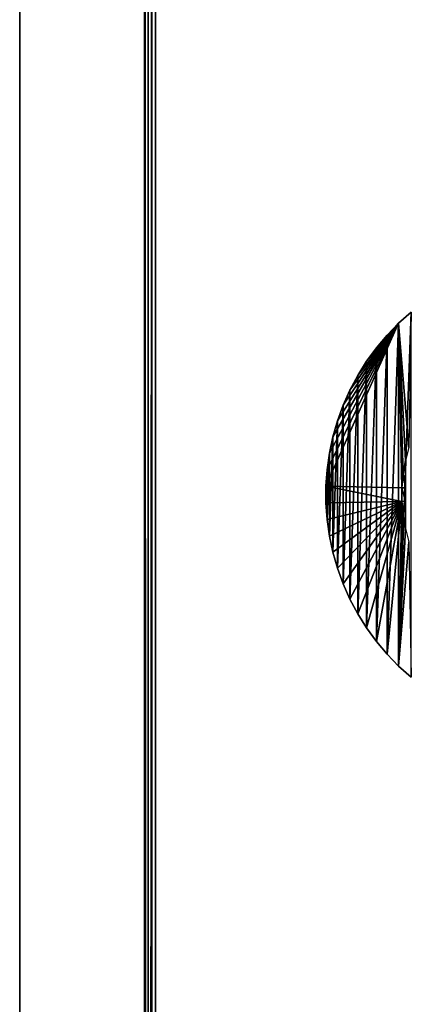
# Model space of a CAD drawing. Extents: x -300 to 306, y -450 to 450.
# Tile 16 of 34: x -300 to -248, y 182 to 316. Entities that reach past the tile are written whole.
import ezdxf

# ---------------------------------------------------------------- set-up
doc = ezdxf.new("R2010")
doc.units = 0
doc.header["$MEASUREMENT"] = 0

msp = doc.modelspace()

# ---------------------------------------------------------------- linework, layer by layer
for points in [[(-283, 449.5, 29.5), (-282.5, -450, 30), (-282.5, 450, 30)], [(-282.5, -450, -30), (-283, 449.5, -29.5), (-282.5, 450, -30)], [(-283, 450, -30), (-283, 450, 30), (-283, -450, -30)], [(-283, -450, -30), (-283, 450, 30), (-283, -450, 30)], [(-282.5, -450, -30), (-282.5, 450, -30), (-282, 377.5, -30)], [(-283, -449.5, 29.5), (-283, 449.5, 29.5), (-283, -449.5, -29.5)], [(-283, -449.5, -29.5), (-283, 449.5, 29.5), (-283, 449.5, -29.5)], [(-283, -449.5, 29.5), (-282.5, -450, 30), (-283, 449.5, 29.5)], [(-283, -449.5, -29.5), (-283, 449.5, -29.5), (-282.5, -450, -30)], [(-300, 441, -30), (-300, -441, -30), (-300, 441, 30)], [(-300, 441, 30), (-300, -441, -30), (-300, -441, 30)], [(-282.5, -450, -30), (-282, 377.5, -30), (-282, -377.5, -30)], [(-282, 377.5, -20), (-282, -377.5, -20), (-282, 377.5, -30)], [(-282, 377.5, -30), (-282, -377.5, -20), (-282, -377.5, -30)], [(-281.5, -377, -21), (-281.5, 377, -21), (-281.5, -377, -30)], [(-281.5, -377, -30), (-281.5, 377, -21), (-281.5, 377, -30)], [(-248.344696, 274.37851, -30), (-246.658905, 275.896515, -30), (-246.943604, 257.442108, -30)], [(-246.658905, 226.103607, -29), (-246.658905, 275.896515, -29), (-248.344696, 227.621506, -29)], [(-248.344696, 227.621506, -29), (-246.658905, 275.896515, -29), (-248.344696, 274.37851, -29)], [(-248.344696, 274.37851, -30), (-248.344696, 274.37851, -29), (-246.658905, 275.896515, -30)], [(-246.658905, 275.896515, -30), (-248.344696, 274.37851, -29), (-246.658905, 275.896515, -29)], [(-248.344696, 274.37851, -30), (-247.888199, 251.933701, -30), (-258.248505, 252.134201, -30)], [(-248.344696, 274.37851, -30), (-258.248505, 252.134201, -30), (-258.090302, 254.397202, -30)], [(-248.344696, 274.37851, -30), (-258.090302, 254.397202, -30), (-257.774597, 256.643585, -30)], [(-248.344696, 274.37851, -30), (-257.774597, 256.643585, -30), (-257.302887, 258.862488, -30)], [(-248.344696, 274.37851, -30), (-257.302887, 258.862488, -30), (-256.677612, 261.043091, -30)], [(-248.344696, 274.37851, -30), (-256.677612, 261.043091, -30), (-255.901794, 263.174713, -30)], [(-248.344696, 274.37851, -30), (-255.901794, 263.174713, -30), (-254.979095, 265.247101, -30)], [(-248.344696, 274.37851, -30), (-254.979095, 265.247101, -30), (-253.914093, 267.25, -30)], [(-248.344696, 274.37851, -30), (-253.914093, 267.25, -30), (-252.712006, 269.173798, -30)], [(-248.344696, 274.37851, -30), (-252.712006, 269.173798, -30), (-251.378693, 271.009003, -30)], [(-248.344696, 274.37851, -30), (-251.378693, 271.009003, -30), (-249.920502, 272.746704, -30)], [(-248.344696, 227.621506, -29), (-248.344696, 274.37851, -29), (-249.920502, 229.253296, -29)], [(-249.920502, 229.253296, -29), (-248.344696, 274.37851, -29), (-249.920502, 272.746704, -29)], [(-249.920502, 272.746704, -30), (-249.920502, 272.746704, -29), (-248.344696, 274.37851, -30)], [(-248.344696, 274.37851, -30), (-249.920502, 272.746704, -29), (-248.344696, 274.37851, -29)], [(-248.344696, 274.37851, -30), (-246.943604, 257.442108, -30), (-247.4142, 255.634903, -30)], [(-248.344696, 274.37851, -30), (-247.4142, 255.634903, -30), (-247.729797, 253.794403, -30)], [(-248.344696, 274.37851, -30), (-247.729797, 253.794403, -30), (-247.888199, 251.933701, -30)], [(-249.920502, 229.253296, -29), (-249.920502, 272.746704, -29), (-251.378693, 230.990997, -29)], [(-251.378693, 230.990997, -29), (-249.920502, 272.746704, -29), (-251.378693, 271.009003, -29)], [(-251.378693, 271.009003, -30), (-251.378693, 271.009003, -29), (-249.920502, 272.746704, -30)], [(-249.920502, 272.746704, -30), (-251.378693, 271.009003, -29), (-249.920502, 272.746704, -29)], [(-251.378693, 230.990997, -29), (-251.378693, 271.009003, -29), (-252.712006, 232.826202, -29)], [(-252.712006, 232.826202, -29), (-251.378693, 271.009003, -29), (-252.712006, 269.173798, -29)], [(-252.712006, 269.173798, -30), (-252.712006, 269.173798, -29), (-251.378693, 271.009003, -30)], [(-251.378693, 271.009003, -30), (-252.712006, 269.173798, -29), (-251.378693, 271.009003, -29)], [(-252.712006, 232.826202, -29), (-252.712006, 269.173798, -29), (-253.914093, 234.75, -29)], [(-253.914093, 234.75, -29), (-252.712006, 269.173798, -29), (-253.914093, 267.25, -29)], [(-253.914093, 267.25, -30), (-253.914093, 267.25, -29), (-252.712006, 269.173798, -30)], [(-252.712006, 269.173798, -30), (-253.914093, 267.25, -29), (-252.712006, 269.173798, -29)], [(-253.914093, 234.75, -29), (-253.914093, 267.25, -29), (-254.979095, 236.752899, -29)], [(-254.979095, 236.752899, -29), (-253.914093, 267.25, -29), (-254.979095, 265.247101, -29)], [(-254.979095, 265.247101, -30), (-254.979095, 265.247101, -29), (-253.914093, 267.25, -30)], [(-253.914093, 267.25, -30), (-254.979095, 265.247101, -29), (-253.914093, 267.25, -29)], [(-254.979095, 236.752899, -29), (-254.979095, 265.247101, -29), (-255.901794, 238.825302, -29)], [(-255.901794, 238.825302, -29), (-254.979095, 265.247101, -29), (-255.901794, 263.174713, -29)], [(-255.901794, 263.174713, -30), (-255.901794, 263.174713, -29), (-254.979095, 265.247101, -30)], [(-254.979095, 265.247101, -30), (-255.901794, 263.174713, -29), (-254.979095, 265.247101, -29)], [(-255.901794, 238.825302, -29), (-255.901794, 263.174713, -29), (-256.677612, 240.957001, -29)], [(-256.677612, 240.957001, -29), (-255.901794, 263.174713, -29), (-256.677612, 261.043091, -29)], [(-256.677612, 261.043091, -30), (-256.677612, 261.043091, -29), (-255.901794, 263.174713, -30)], [(-255.901794, 263.174713, -30), (-256.677612, 261.043091, -29), (-255.901794, 263.174713, -29)], [(-256.677612, 240.957001, -29), (-256.677612, 261.043091, -29), (-257.302887, 243.137497, -29)], [(-257.302887, 243.137497, -29), (-256.677612, 261.043091, -29), (-257.302887, 258.862488, -29)], [(-257.302887, 258.862488, -30), (-257.302887, 258.862488, -29), (-256.677612, 261.043091, -30)], [(-256.677612, 261.043091, -30), (-257.302887, 258.862488, -29), (-256.677612, 261.043091, -29)], [(-257.302887, 243.137497, -29), (-257.302887, 258.862488, -29), (-257.774597, 245.3564, -29)], [(-257.774597, 245.3564, -29), (-257.302887, 258.862488, -29), (-257.774597, 256.643585, -29)], [(-257.774597, 256.643585, -30), (-257.774597, 256.643585, -29), (-257.302887, 258.862488, -30)], [(-257.302887, 258.862488, -30), (-257.774597, 256.643585, -29), (-257.302887, 258.862488, -29)], [(-257.774597, 245.3564, -29), (-257.774597, 256.643585, -29), (-258.090302, 247.602798, -29)], [(-258.090302, 247.602798, -29), (-257.774597, 256.643585, -29), (-258.090302, 254.397202, -29)], [(-258.090302, 254.397202, -30), (-258.090302, 254.397202, -29), (-257.774597, 256.643585, -30)], [(-257.774597, 256.643585, -30), (-258.090302, 254.397202, -29), (-257.774597, 256.643585, -29)], [(-247.729797, 253.794403, -29.5), (-247.729797, 253.794403, -30), (-247.4142, 255.634903, -30)], [(-247.729797, 253.794403, -29.5), (-247.4142, 255.634903, -30), (-247.4142, 255.634903, -29.5)], [(-247.388596, 251.912506, -29.5), (-247.729797, 253.794403, -29.5), (-247.4142, 255.634903, -29.5)], [(-258.090302, 247.602798, -29), (-258.090302, 254.397202, -29), (-258.248505, 249.865799, -29)], [(-258.248505, 249.865799, -29), (-258.090302, 254.397202, -29), (-258.248505, 252.134201, -29)], [(-258.248505, 252.134201, -30), (-258.248505, 252.134201, -29), (-258.090302, 254.397202, -30)], [(-258.090302, 254.397202, -30), (-258.248505, 252.134201, -29), (-258.090302, 254.397202, -29)], [(-247.888199, 251.933701, -29.5), (-247.888199, 251.933701, -30), (-247.729797, 253.794403, -30)], [(-247.888199, 251.933701, -29.5), (-247.729797, 253.794403, -30), (-247.729797, 253.794403, -29.5)], [(-247.388596, 251.912506, -29.5), (-247.888199, 251.933701, -29.5), (-247.729797, 253.794403, -29.5)], [(-247.888199, 250.066299, -30), (-258.248505, 249.865799, -30), (-258.248505, 252.134201, -30)], [(-247.888199, 250.066299, -30), (-258.248505, 252.134201, -30), (-247.888199, 251.933701, -30)], [(-258.248505, 249.865799, -30), (-258.248505, 249.865799, -29), (-258.248505, 252.134201, -30)], [(-258.248505, 252.134201, -30), (-258.248505, 249.865799, -29), (-258.248505, 252.134201, -29)], [(-247.888199, 250.066299, -29.5), (-247.888199, 250.066299, -30), (-247.888199, 251.933701, -30)], [(-247.888199, 250.066299, -29.5), (-247.888199, 251.933701, -30), (-247.888199, 251.933701, -29.5)], [(-247.388596, 250.087494, -29.5), (-247.888199, 250.066299, -29.5), (-247.888199, 251.933701, -29.5)], [(-247.388596, 250.087494, -29.5), (-247.888199, 251.933701, -29.5), (-247.388596, 251.912506, -29.5)], [(-247.888199, 250.066299, -30), (-258.090302, 247.602798, -30), (-258.248505, 249.865799, -30)], [(-258.090302, 247.602798, -30), (-258.090302, 247.602798, -29), (-258.248505, 249.865799, -30)], [(-258.248505, 249.865799, -30), (-258.090302, 247.602798, -29), (-258.248505, 249.865799, -29)], [(-247.888199, 250.066299, -30), (-257.774597, 245.3564, -30), (-258.090302, 247.602798, -30)], [(-247.888199, 250.066299, -30), (-257.302887, 243.137497, -30), (-257.774597, 245.3564, -30)], [(-247.888199, 250.066299, -30), (-256.677612, 240.957001, -30), (-257.302887, 243.137497, -30)], [(-247.888199, 250.066299, -30), (-255.901794, 238.825302, -30), (-256.677612, 240.957001, -30)], [(-247.888199, 250.066299, -30), (-254.979095, 236.752899, -30), (-255.901794, 238.825302, -30)], [(-247.888199, 250.066299, -30), (-253.914093, 234.75, -30), (-254.979095, 236.752899, -30)], [(-247.888199, 250.066299, -30), (-252.712006, 232.826202, -30), (-253.914093, 234.75, -30)], [(-247.888199, 250.066299, -30), (-251.378693, 230.990997, -30), (-252.712006, 232.826202, -30)], [(-247.888199, 250.066299, -30), (-249.920502, 229.253296, -30), (-251.378693, 230.990997, -30)], [(-247.888199, 250.066299, -30), (-248.344696, 227.621506, -30), (-249.920502, 229.253296, -30)], [(-248.344696, 227.621506, -30), (-247.888199, 250.066299, -30), (-247.729797, 248.205597, -30)], [(-247.4142, 246.365097, -29.5), (-247.888199, 250.066299, -29.5), (-247.388596, 250.087494, -29.5)], [(-247.888199, 250.066299, -30), (-247.729797, 248.205597, -29.5), (-247.729797, 248.205597, -30)], [(-247.729797, 248.205597, -29.5), (-247.888199, 250.066299, -30), (-247.888199, 250.066299, -29.5)], [(-247.888199, 250.066299, -29.5), (-247.4142, 246.365097, -29.5), (-247.729797, 248.205597, -29.5)], [(-257.774597, 245.3564, -30), (-257.774597, 245.3564, -29), (-258.090302, 247.602798, -30)], [(-258.090302, 247.602798, -30), (-257.774597, 245.3564, -29), (-258.090302, 247.602798, -29)], [(-248.344696, 227.621506, -30), (-247.729797, 248.205597, -30), (-247.4142, 246.365097, -30)], [(-247.729797, 248.205597, -30), (-247.729797, 248.205597, -29.5), (-247.4142, 246.365097, -29.5)], [(-247.729797, 248.205597, -30), (-247.4142, 246.365097, -29.5), (-247.4142, 246.365097, -30)], [(-248.344696, 227.621506, -30), (-247.4142, 246.365097, -30), (-246.943604, 244.557907, -30)], [(-257.302887, 243.137497, -30), (-257.302887, 243.137497, -29), (-257.774597, 245.3564, -30)], [(-257.774597, 245.3564, -30), (-257.302887, 243.137497, -29), (-257.774597, 245.3564, -29)], [(-248.344696, 227.621506, -30), (-246.943604, 244.557907, -30), (-246.658905, 226.103607, -30)], [(-256.677612, 240.957001, -30), (-256.677612, 240.957001, -29), (-257.302887, 243.137497, -30)], [(-257.302887, 243.137497, -30), (-256.677612, 240.957001, -29), (-257.302887, 243.137497, -29)], [(-255.901794, 238.825302, -30), (-255.901794, 238.825302, -29), (-256.677612, 240.957001, -30)], [(-256.677612, 240.957001, -30), (-255.901794, 238.825302, -29), (-256.677612, 240.957001, -29)], [(-254.979095, 236.752899, -30), (-254.979095, 236.752899, -29), (-255.901794, 238.825302, -30)], [(-255.901794, 238.825302, -30), (-254.979095, 236.752899, -29), (-255.901794, 238.825302, -29)], [(-253.914093, 234.75, -30), (-253.914093, 234.75, -29), (-254.979095, 236.752899, -30)], [(-254.979095, 236.752899, -30), (-253.914093, 234.75, -29), (-254.979095, 236.752899, -29)], [(-252.712006, 232.826202, -30), (-252.712006, 232.826202, -29), (-253.914093, 234.75, -30)], [(-253.914093, 234.75, -30), (-252.712006, 232.826202, -29), (-253.914093, 234.75, -29)], [(-251.378693, 230.990997, -30), (-251.378693, 230.990997, -29), (-252.712006, 232.826202, -30)], [(-252.712006, 232.826202, -30), (-251.378693, 230.990997, -29), (-252.712006, 232.826202, -29)], [(-249.920502, 229.253296, -30), (-249.920502, 229.253296, -29), (-251.378693, 230.990997, -30)], [(-251.378693, 230.990997, -30), (-249.920502, 229.253296, -29), (-251.378693, 230.990997, -29)], [(-248.344696, 227.621506, -30), (-248.344696, 227.621506, -29), (-249.920502, 229.253296, -30)], [(-249.920502, 229.253296, -30), (-248.344696, 227.621506, -29), (-249.920502, 229.253296, -29)], [(-246.658905, 226.103607, -30), (-246.658905, 226.103607, -29), (-248.344696, 227.621506, -30)], [(-248.344696, 227.621506, -30), (-246.658905, 226.103607, -29), (-248.344696, 227.621506, -29)]]:
    msp.add_3dface(points)

doc.saveas('drawing.dxf')
